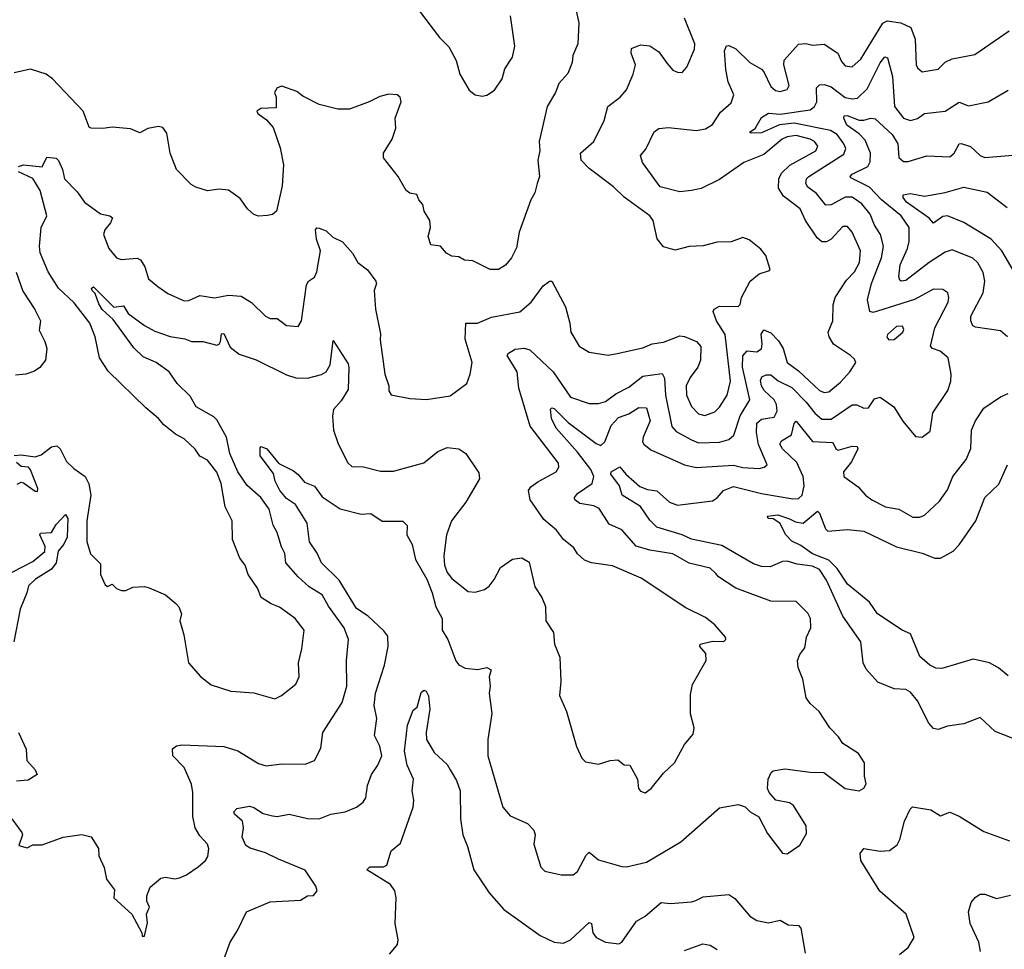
# Model space of a CAD drawing. Extents: x 1245432 to 1420865, y 606325 to 671314.
# Tile 236 of 256: x 1390428 to 1394659, y 612414 to 616409. Entities that reach past the tile are written whole.
import ezdxf

# ---------------------------------------------------------------- set-up
doc = ezdxf.new("R2010")
doc.units = 0

msp = doc.modelspace()

# ---------------------------------------------------------------- linework, layer by layer
at = {"layer": '0CON20XD'}
for points in [[(1392802.2, 616525), (1392830.5, 616395), (1392826.7, 616305), (1392804.2, 616255), (1392802, 616225), (1392782.7, 616177.3), (1392744.2, 616135), (1392730.8, 616095), (1392694.4, 616035), (1392660.5, 615885), (1392663.3, 615845), (1392654.6, 615805), (1392661.5, 615735), (1392651.1, 615705), (1392641.4, 615665), (1392624.3, 615635), (1392574.5, 615495), (1392562.1, 615427.9), (1392541.4, 615385), (1392515, 615354.2), (1392485, 615335.7), (1392450, 615335), (1392375, 615372), (1392340, 615375), (1392315, 615390), (1392285, 615392.5), (1392262.5, 615405), (1392235.9, 615435.9), (1392195, 615441.2), (1392183, 615477), (1392194, 615515), (1392190.8, 615545), (1392166.7, 615585), (1392160, 615615), (1392142.5, 615635), (1392135, 615656.7), (1392105, 615663.3), (1392088.8, 615675), (1392054.2, 615735), (1391991.9, 615815), (1391992, 615835), (1392029.2, 615895), (1392045, 615942.5), (1392041.9, 615985), (1392067.5, 616055), (1392063.3, 616075), (1392050, 616085), (1392015, 616088), (1391975, 616078.6), (1391930, 616055), (1391845, 616024.3), (1391795, 616024), (1391715, 616043.8), (1391645, 616080), (1391619.5, 616099.5), (1391555, 616122.5), (1391534, 616116), (1391523.3, 616095), (1391530, 616075), (1391530, 616030), (1391465, 616026.2), (1391447.5, 616015), (1391451.2, 616005), (1391488.5, 615978.5), (1391517.5, 615945), (1391547.6, 615857.6), (1391561.8, 615785), (1391556.2, 615695), (1391531.2, 615585), (1391515, 615571.2), (1391493.6, 615566.4), (1391455, 615563.8), (1391435, 615571.2), (1391406.7, 615595), (1391375, 615640), (1391325, 615676.2), (1391285, 615680), (1391235, 615672.5), (1391185, 615688.1), (1391165, 615700.6), (1391101.4, 615765), (1391075.4, 615835), (1391060.3, 615920.3), (1391043.3, 615945), (1391025, 615949.2), (1390978.8, 615941.2), (1390945, 615922.5), (1390905, 615938.8), (1390825, 615946), (1390785, 615940.6), (1390735, 615942.2), (1390727.2, 615947.2), (1390700.4, 616015), (1390568.6, 616155), (1390542, 616175), (1390475, 616195.4), (1390405, 616179.5)], [(1392146.2, 616445), (1392232.1, 616332.1), (1392272.1, 616292.1), (1392303.2, 616233.2), (1392319.2, 616175), (1392358.8, 616105), (1392385, 616086.2), (1392415, 616080)], [(1392415, 616080), (1392435, 616083.8), (1392468, 616105), (1392501.2, 616155), (1392513.2, 616196.8), (1392545, 616247.5), (1392555.8, 616295), (1392536.7, 616425)], [(1390394.2, 612975), (1390438, 612915), (1390440, 612905), (1390425, 612860), (1390460.7, 612849.3), (1390485, 612862.5), (1390525, 612863.3), (1390615, 612896), (1390695, 612906.7), (1390735, 612897.5), (1390766.4, 612846.4), (1390768.8, 612815), (1390791.4, 612765), (1390802, 612715), (1390835, 612670), (1390832.5, 612635), (1390910, 612565), (1390952.5, 612485), (1390955, 612470), (1390965, 612470), (1390977, 612527), (1390973.3, 612565), (1390986.2, 612595), (1390975, 612620), (1390973.9, 612643.9), (1390989.3, 612680.7), (1391035, 612720), (1391055, 612723.8), (1391095, 612716.2), (1391115, 612720.8), (1391145, 612734), (1391195, 612768.8), (1391226.7, 612795), (1391237.3, 612812.7), (1391241.4, 612845), (1391235.3, 612865.3), (1391201.7, 612901.7), (1391181.8, 612935), (1391171.8, 612985), (1391172.3, 613087.7), (1391166.1, 613123.9), (1391134.6, 613194.6), (1391085.7, 613245), (1391084.2, 613275), (1391102.2, 613287.8), (1391125, 613292.3), (1391305, 613285.9), (1391365, 613266.2), (1391455, 613211.8), (1391487.5, 613202.5), (1391555, 613211.1), (1391655, 613208.9), (1391695.5, 613224.5), (1391721.7, 613278.3), (1391731.1, 613345), (1391813.5, 613475), (1391834, 613544), (1391832.7, 613655), (1391840.5, 613745), (1391822.3, 613795), (1391755, 613888.5), (1391727.4, 613937.4), (1391671.7, 613971.7), (1391625, 614013.8), (1391572.3, 614075), (1391567.8, 614115), (1391552.8, 614142.8), (1391535.2, 614205), (1391517, 614237), (1391500, 614305), (1391464.7, 614355), (1391405, 614406.2), (1391365.3, 614465), (1391331.3, 614545), (1391316.4, 614615), (1391275, 614688.9), (1391261.9, 614701.9), (1391186.9, 614745), (1391161.3, 614791.3), (1391104.5, 614844.5), (1391070.6, 614895), (1391015, 614935.4), (1390959.4, 614959.4), (1390918.3, 614998.3), (1390830.5, 615120.5), (1390782.7, 615162.7), (1390768, 615188), (1390752.4, 615232.4), (1390740, 615245), (1390737.1, 615255), (1390745, 615260), (1390832.9, 615172.9), (1390875, 615178.2), (1390895, 615145.5), (1390965, 615094.2), (1391009.5, 615069.5), (1391075, 615046.9), (1391137.3, 615037.3), (1391166.2, 615026.2), (1391215.5, 615025.5), (1391275, 615010), (1391285, 615013.8), (1391291.1, 615025), (1391295, 615058.8), (1391305, 615060), (1391331.9, 615001.9), (1391371.3, 614971.3), (1391445, 614947.1), (1391575, 614882.1), (1391615, 614870), (1391665, 614868.2), (1391725.7, 614884.3), (1391745, 614895.8), (1391761.8, 614925), (1391775, 615030), (1391839.5, 614929.5), (1391843.1, 614913.1), (1391840.1, 614819.9), (1391809.4, 614770.6), (1391777.2, 614732.8), (1391772.9, 614705), (1391776.5, 614645), (1391795, 614590), (1391836.2, 614506.2), (1391855, 614488.1), (1391905, 614487.7), (1391978.3, 614468.3), (1392035, 614467.8), (1392165, 614503.9), (1392225, 614553.6), (1392265, 614570), (1392315, 614564.4), (1392345, 614544.3), (1392400.8, 614460.8), (1392403.8, 614435), (1392345.3, 614335), (1392284.1, 614255), (1392262.5, 614195), (1392250.9, 614105), (1392253.8, 614065), (1392265, 614033.3), (1392285, 614006.9), (1392355, 613952), (1392385, 613948.6), (1392425, 613960), (1392445, 613974.3), (1392467.5, 614002.5), (1392494.2, 614055), (1392545, 614090.8), (1392585, 614096.2), (1392616.7, 614076.7), (1392641.7, 613971.7), (1392672, 613925), (1392687, 613887), (1392689.4, 613825), (1392722, 613775), (1392725.8, 613725), (1392748.8, 613668.8), (1392753.1, 613565), (1392746.9, 613505), (1392778, 613435), (1392821.2, 613285), (1392843.8, 613235), (1392859.5, 613219.5), (1392915, 613208.8), (1392964.5, 613225.5), (1392997.9, 613227.9), (1393025, 613206.7), (1393050, 613205), (1393083.3, 613145), (1393086.7, 613105), (1393095, 613093.3), (1393115, 613086.7), (1393141.2, 613105), (1393195, 613170), (1393241.4, 613215), (1393285, 613293.8), (1393321.3, 613338.7), (1393326.7, 613365), (1393310.8, 613425), (1393310.7, 613509.3), (1393318.7, 613551.3), (1393377.5, 613655), (1393375.6, 613685), (1393350, 613715), (1393352.5, 613725), (1393405, 613738.1), (1393453.3, 613736.7), (1393462.5, 613745), (1393460, 613755), (1393415, 613808.6), (1393375, 613840), (1393290.6, 613880.6), (1393098.5, 614008.5), (1392975, 614061.1), (1392885, 614073.8), (1392855, 614085.4), (1392825, 614112.9), (1392809.1, 614139.1), (1392764, 614175), (1392734.2, 614215), (1392680.8, 614260.8), (1392621.3, 614345), (1392614, 614385), (1392625, 614400.8), (1392655, 614422.9), (1392732.9, 614465), (1392744.3, 614485), (1392742.6, 614502.6), (1392621.2, 614661.2), (1392572.9, 614825), (1392565.7, 614895), (1392523.1, 614965), (1392528.5, 614975), (1392557.4, 614992.6), (1392596.4, 614996.4), (1392620.4, 614990.4), (1392720.5, 614895), (1392795, 614787.1), (1392875, 614759.2), (1392915, 614759.2), (1392945, 614768.2), (1392989, 614801), (1393045, 614830), (1393105, 614876.6), (1393188.5, 614888.5), (1393198.7, 614868.7), (1393202.4, 614795), (1393230.3, 614660.2), (1393248.6, 614638.6), (1393315, 614603.4), (1393345, 614589.8), (1393435, 614593.4), (1393475, 614604.6), (1393497, 614623), (1393524.3, 614705.7), (1393565.9, 614775), (1393534, 614915), (1393535, 614964.2), (1393554.2, 614985.8), (1393595, 614981.5), (1393615, 614994.5), (1393618.8, 615015), (1393613.3, 615056.7), (1393625, 615075.6), (1393655, 615062.9), (1393688.4, 615028.4), (1393708.1, 614995), (1393725.3, 614935), (1393775, 614899.1), (1393865, 614814.7), (1393885, 614806.2), (1393905, 614809.6), (1393955, 614851.3), (1393995.5, 614895), (1394020, 614935), (1394015, 614950), (1393998, 614965), (1393924, 615014), (1393905.7, 615045), (1393902.5, 615065), (1393921.4, 615115), (1393923.1, 615183.1), (1393931.2, 615215), (1393980.8, 615289.2), (1394014.8, 615325.2), (1394036.9, 615365), (1394040.7, 615415), (1394005.3, 615495), (1393985, 615519.1), (1393965, 615520.5), (1393915, 615464.7), (1393895, 615453.5), (1393874, 615454), (1393855, 615471.2), (1393803.9, 615545), (1393781.8, 615595), (1393709.5, 615649.5), (1393688.4, 615685), (1393690, 615725), (1393700.9, 615749.1), (1393737.2, 615782.8), (1393848.5, 615845), (1393856.8, 615865), (1393843.6, 615885), (1393825, 615895.6), (1393765, 615910.8), (1393725, 615905.8), (1393704.2, 615895), (1393625, 615828.5), (1393539.2, 615795), (1393435, 615722.1), (1393356.5, 615683.5), (1393315, 615674.6), (1393265, 615669.4), (1393180.6, 615690.6), (1393103.8, 615795), (1393095.7, 615825), (1393118.3, 615851.7), (1393153.9, 615926.1), (1393175, 615940.8), (1393215.5, 615944.5), (1393335, 615932.6), (1393375, 615938.9), (1393405, 615958.8), (1393438.8, 616011.2), (1393485, 616050.8), (1393496.6, 616085), (1393471.6, 616141.6), (1393461.5, 616195), (1393456.5, 616275), (1393464.4, 616295.6), (1393475, 616296.9), (1393505, 616282.7), (1393565, 616224.4), (1393615, 616195.6), (1393625.5, 616185), (1393655, 616122.1), (1393675, 616104.1), (1393695, 616100.3), (1393725, 616108.1), (1393734.5, 616125), (1393710.9, 616215), (1393712.5, 616235), (1393775, 616303.6), (1393805.8, 616305.8), (1393835, 616299.1), (1393885, 616302.9), (1393943.6, 616265), (1393958.4, 616228.4), (1393975, 616210), (1394005, 616205.4), (1394041.8, 616238.2), (1394136.1, 616393.9), (1394155, 616404.2), (1394214.7, 616394.7), (1394257.1, 616375), (1394276, 616325), (1394279.4, 616215), (1394285, 616202), (1394305, 616184.3), (1394375, 616195.6), (1394404.2, 616225.8), (1394435, 616240.9), (1394531.7, 616258.3), (1394680.1, 616359.9)], [(1390422.7, 615777.3), (1390445, 615784.6), (1390525, 615776.7), (1390545, 615817.5), (1390585, 615813.3), (1390595, 615803.3), (1390612.2, 615765), (1390620.6, 615725), (1390675, 615668.6), (1390707.1, 615625), (1390775, 615574.6), (1390815.3, 615565.3), (1390826.4, 615556.4), (1390819.1, 615535), (1390794.2, 615505.8), (1390788.9, 615485), (1390811.9, 615425), (1390844.3, 615385), (1390865, 615378.6), (1390933, 615383), (1390947.2, 615377.2), (1390966.2, 615346.2), (1390981.9, 615295), (1391022.2, 615262.2), (1391065, 615232.5), (1391135, 615200.6), (1391155, 615202.2), (1391203, 615223), (1391265, 615212.9), (1391325.6, 615224.4), (1391379.8, 615219.8), (1391423.7, 615193.7), (1391485, 615134.2), (1391505, 615124.3), (1391535, 615124), (1391574.3, 615094.3), (1391625, 615090), (1391639.6, 615115), (1391660.7, 615269.3), (1391668.8, 615285), (1391695, 615302.5), (1391705.2, 615324.8), (1391720.6, 615415), (1391703.6, 615465), (1391698.9, 615505), (1391705, 615514.2), (1391715, 615512.9), (1391745, 615501.4), (1391773.3, 615473.3), (1391815, 615453.3), (1391857.5, 615405), (1391881.2, 615365), (1391923.2, 615333.2), (1391957.8, 615285), (1391961.1, 615275), (1391951.5, 615245), (1391957.3, 615165), (1391978.3, 615058.3), (1391977.6, 615032.4), (1391996.7, 614885), (1392014.2, 614835), (1392014.3, 614814.3), (1392025, 614796.7), (1392105, 614780), (1392176.8, 614776.8), (1392278, 614792), (1392350, 614845), (1392364.3, 614885.7), (1392371.9, 614935), (1392341.9, 615035), (1392345.8, 615104.2), (1392395, 615104.5), (1392455, 615130), (1392577.6, 615152.4), (1392625.6, 615194.4), (1392677.8, 615265), (1392705, 615284.3), (1392714.2, 615284.2), (1392773.3, 615175), (1392792.5, 615105), (1392796.7, 615065), (1392831.4, 615005), (1392875, 614979.2), (1392956.6, 614966.6), (1392995, 614973.5), (1393105, 614997.7), (1393145, 615015.4), (1393195, 615022.1), (1393265, 615050), (1393285, 615047.7), (1393336, 615026), (1393354.6, 615004.6), (1393354, 614945), (1393342.1, 614915), (1393309.2, 614870.8), (1393291.9, 614835), (1393293.1, 614795), (1393315, 614745.6), (1393345, 614714.6), (1393372.2, 614707.8), (1393415, 614722.9), (1393435, 614743.5), (1393467.6, 614795), (1393481.7, 614855), (1393459.3, 615055), (1393421.5, 615115), (1393407.5, 615155), (1393412, 615165), (1393435, 615177.5), (1393515, 615176.2), (1393523.8, 615185), (1393528.8, 615215), (1393566.7, 615285), (1393605, 615316.7), (1393649.3, 615330.7), (1393652.5, 615335), (1393634, 615395), (1393612.2, 615422.2), (1393562.6, 615462.6), (1393535, 615472.9), (1393485, 615454.3), (1393425, 615451.9), (1393365, 615436.7), (1393305, 615434.4), (1393245, 615418.1), (1393195, 615432.5), (1393166.7, 615466.7), (1393150, 615545), (1393135.5, 615565), (1393025.7, 615645.7), (1392979.7, 615689.7), (1392875, 615769.2), (1392840.5, 615805), (1392837.1, 615835), (1392895.2, 615884.8), (1392939.7, 615975), (1392955, 616036), (1393007.5, 616075), (1393035, 616106.7), (1393064.2, 616175), (1393074.1, 616214.1), (1393056, 616265), (1393056.2, 616285), (1393095, 616300.8), (1393135, 616295.7), (1393175, 616270), (1393210.5, 616220.5), (1393235, 616192.2), (1393255, 616182.5), (1393275, 616182), (1393294.3, 616205), (1393328, 616282), (1393328.8, 616305), (1393285.2, 616415)], [(1393845, 614717.6), (1393875, 614691.9), (1393915, 614692.4), (1394005, 614753.3), (1394025, 614752.9), (1394055, 614738.6), (1394075, 614740.8), (1394100.5, 614779.5), (1394125, 614786.5), (1394184.5, 614745), (1394223.1, 614683.1), (1394277.1, 614617.1), (1394305, 614614), (1394339.7, 614640.3), (1394351.2, 614718.8), (1394416.5, 614815), (1394428.2, 614855), (1394430.5, 614885), (1394417.1, 614955), (1394383.6, 614983.6), (1394350, 614995), (1394340.9, 615005), (1394359.6, 615085), (1394417.9, 615195), (1394420.9, 615215), (1394415.7, 615235), (1394395, 615248.6), (1394355, 615250.6), (1394273.4, 615206.6), (1394113.4, 615156.6), (1394095, 615150.7), (1394081.5, 615155), (1394071.2, 615205), (1394088.4, 615275), (1394130.5, 615385), (1394139.5, 615435), (1394126, 615485), (1394101.3, 615525), (1394082.4, 615572.4), (1394046.6, 615616.6), (1394005, 615646), (1393975, 615645.9), (1393915, 615612.9), (1393891.2, 615611.2), (1393851.1, 615661.1), (1393815, 615689.2), (1393805.3, 615705), (1393809.3, 615725), (1393818.5, 615735), (1393968.7, 615831.3), (1393978.2, 615855), (1393968.9, 615875), (1393940.5, 615915), (1393912.4, 615932.4), (1393755, 615963.6), (1393693.4, 615956.6), (1393615, 615922.7), (1393570.3, 615920.3), (1393564.3, 615925), (1393588.4, 615941.6), (1393615, 615987.8), (1393645, 616006.1), (1393695, 616003.1), (1393825, 616021.1), (1393843.2, 616035), (1393853.6, 616055), (1393852.1, 616115), (1393865, 616128.2), (1393885, 616129.4), (1393915, 616119.4), (1393975, 616074.1), (1394005, 616068.1), (1394028.5, 616071.5), (1394068.8, 616111.2), (1394125, 616223.1), (1394145, 616248.5), (1394156.2, 616245), (1394178, 616165), (1394186.3, 616035), (1394225, 615985.3), (1394255, 615975.4), (1394285, 615983.8), (1394315, 616005.8), (1394405, 616015.5), (1394465, 616053.8), (1394505, 616038.8), (1394588.8, 616055), (1394675, 616105.6)], [(1394672.2, 615045), (1394641.5, 615071.5), (1394535, 615087.3), (1394523.5, 615093.5), (1394514.1, 615114.1), (1394514.2, 615135), (1394567.7, 615235), (1394574.2, 615285), (1394568.1, 615321.9), (1394544.2, 615364.2), (1394523.7, 615383.7), (1394435, 615420), (1394405, 615409.2), (1394335, 615364.7), (1394235, 615287.3), (1394215, 615284.5), (1394209.8, 615289.8), (1394205.4, 615305), (1394211.6, 615355), (1394242.9, 615425), (1394250, 615455), (1394249.1, 615515), (1394215, 615565.9), (1394131.2, 615635), (1394079, 615689), (1393999.5, 615729.5), (1393996.9, 615735), (1394005.6, 615745), (1394072.9, 615777.1), (1394082.1, 615797.9), (1394083.2, 615835), (1394061.3, 615891.3), (1394035, 615918.1), (1393982.4, 615955), (1393968.5, 615985), (1393971.2, 615995), (1393983.7, 615996.4), (1394035, 615977.3), (1394055, 615976.4), (1394085, 615986), (1394103.1, 615983.1), (1394177.1, 615915), (1394201.5, 615875), (1394205, 615816), (1394225, 615798.9), (1394245, 615799.6), (1394325, 615823.6), (1394425, 615819.5), (1394443.5, 615835), (1394464.3, 615875), (1394473.8, 615876.2), (1394513.5, 615863.5), (1394555, 615825.6), (1394575, 615816.5), (1394695, 615826.9)], [(1390405, 614535.1), (1390435, 614538.6), (1390495, 614530.3), (1390520.7, 614539.3), (1390565, 614573.2), (1390587.8, 614577.8), (1390601.8, 614565), (1390630.1, 614510.1), (1390660.3, 614480.3), (1390710, 614445), (1390726, 614414), (1390733.4, 614365), (1390717.1, 614255), (1390716.8, 614166.8), (1390733, 614113), (1390775, 614070), (1390776.2, 614025), (1390795, 613980), (1390805, 613972.5), (1390825, 613982.5), (1390843.9, 613963.9), (1390866.1, 613956.1), (1390885, 613956.2), (1390915, 613970), (1390965, 613972.5), (1390985, 613967.5), (1391055, 613937.5), (1391099.3, 613899.3), (1391112.5, 613885), (1391123.3, 613855), (1391116.7, 613825), (1391133.8, 613765), (1391153.3, 613645), (1391205, 613586), (1391250.3, 613550.3), (1391335, 613522.5), (1391435, 613516), (1391525, 613490), (1391553.8, 613505), (1391615, 613553.1), (1391629.2, 613585), (1391625.5, 613645), (1391640.4, 613705), (1391650, 613785), (1391612.5, 613835), (1391575, 613862.2), (1391545, 613884.4), (1391508.5, 613898.5), (1391466, 613926), (1391450.6, 613965), (1391409.5, 614025), (1391396.4, 614065), (1391374.6, 614094.6), (1391342.7, 614175), (1391341.9, 614255), (1391310.8, 614315), (1391293.5, 614415), (1391275, 614464.2), (1391235.5, 614515.5), (1391202.4, 614532.4), (1391182.8, 614562.8), (1391135, 614606.7), (1391097.3, 614627.3), (1391047.1, 614667.1), (1391024.6, 614695), (1390970.4, 614740.4), (1390808.2, 614898.2), (1390771.1, 614955), (1390751.9, 615045), (1390730, 615105), (1390661.7, 615191.7), (1390595.4, 615255), (1390550.5, 615325), (1390516.3, 615406.3), (1390512.9, 615435), (1390520.9, 615515), (1390544.3, 615565), (1390516.2, 615675), (1390485.4, 615725.4), (1390422.7, 615755)], [(1394701, 615325), (1394647.5, 615415), (1394601.5, 615465), (1394485, 615537.5), (1394415, 615566.2), (1394395, 615562.7), (1394355, 615534.4), (1394335.2, 615555.2), (1394238.6, 615625), (1394224.7, 615645), (1394224.6, 615655.4), (1394255, 615661.4), (1394315, 615650), (1394405, 615666), (1394485, 615688.9), (1394585, 615667.4), (1394671.5, 615601.5)], [(1390413.8, 615323.8), (1390441.2, 615241.2), (1390493.4, 615163.4), (1390518, 615115), (1390512.2, 615075), (1390536.3, 615026.3), (1390544.6, 614995), (1390538.9, 614945), (1390515.5, 614914.5), (1390492.4, 614897.6), (1390455.4, 614884.6), (1390410.3, 614880.3)], [(1394162.2, 615032.2), (1394185, 615034.3), (1394222.9, 615065), (1394227.5, 615077.5), (1394220.9, 615090.9), (1394195, 615090.5), (1394156, 615055), (1394154.4, 615044.4), (1394162.2, 615032.2)], [(1391296.4, 612346.4), (1391332.5, 612445), (1391364.2, 612495), (1391402.9, 612575), (1391505, 612617.3), (1391634.5, 612625.5), (1391665, 612643.8), (1391690, 612645), (1391706, 612665), (1391701.2, 612685), (1391655, 612753.1), (1391540.6, 612800.6), (1391485, 612828.9), (1391418.6, 612848.6), (1391400.2, 612860.2), (1391384.6, 612895), (1391389.6, 612935), (1391385.5, 612965), (1391350.8, 612995), (1391348, 613005), (1391361.7, 613018.3), (1391415, 613028.2), (1391435, 613023.8), (1391475, 612996.9), (1391515, 612987.1), (1391535, 612984.2), (1391585.6, 612994.4), (1391665, 612976.2), (1391715, 612974.7), (1391765, 612994.5), (1391826, 613004), (1391875, 613024.3), (1391903.9, 613046.1), (1391915.6, 613065), (1391922.6, 613117.4), (1391940, 613165), (1391967.5, 613205), (1391983.8, 613245), (1391975, 613286.2), (1391952.2, 613332.2), (1391962.2, 613405), (1391951.9, 613461.9), (1391956.9, 613515), (1391995.3, 613635), (1392011.1, 613715), (1392009.3, 613759.3), (1391992.8, 613782.7), (1391924.8, 613844.8), (1391875, 613878.6), (1391800.6, 614000.6), (1391724.7, 614074.7), (1391706.1, 614116.1), (1391673.5, 614165), (1391663.6, 614245), (1391613.4, 614325), (1391575, 614351.4), (1391545.3, 614385), (1391525.5, 614425), (1391518.6, 614458.6), (1391461.6, 614535), (1391461.8, 614568.2), (1391466.2, 614573.8), (1391490, 614565), (1391541.2, 614501.2), (1391605, 614469.2), (1391625, 614454.3), (1391651.3, 614421.3), (1391695, 614403.3), (1391728.1, 614358.1), (1391805, 614307.1), (1391895, 614284), (1391936.8, 614286.8), (1391985, 614253.8), (1392075, 614253.3), (1392093.3, 614235), (1392092, 614195), (1392113.9, 614153.9), (1392129.4, 614089.4), (1392176.9, 614005), (1392201.1, 613945), (1392216.6, 613885), (1392243.3, 613835), (1392242.8, 613785), (1392267.3, 613745), (1392302.7, 613652.7), (1392315, 613635.8), (1392341.7, 613621.7), (1392395, 613615.5), (1392435, 613624.3), (1392453.8, 613615), (1392445.8, 613585), (1392450, 613545), (1392445.6, 613515), (1392457.4, 613427.4), (1392439.6, 613315), (1392440, 613245), (1392504.4, 613025), (1392535, 612987.1), (1392610, 612955), (1392637.5, 612925), (1392643.1, 612905), (1392637.1, 612865), (1392666.9, 612766.9), (1392685, 612748.8), (1392755, 612733.1), (1392806.2, 612733.8), (1392825, 612747.5), (1392861.4, 612818.6), (1392875, 612830.8), (1392915, 612798), (1393015, 612770), (1393035, 612768.6), (1393121.3, 612788.7), (1393269.4, 612875), (1393435, 613021.2), (1393515, 613036.2), (1393545, 613026), (1393566.7, 613005), (1393603.6, 612983.6), (1393641.3, 612911.3), (1393705, 612826.7), (1393725, 612823.8), (1393779.4, 612860.6), (1393808.2, 612911.8), (1393807.1, 612945), (1393752.4, 613032.4), (1393735, 613043.3), (1393676.7, 613055), (1393647.9, 613087.9), (1393641.4, 613105), (1393644, 613145), (1393657.1, 613172.9), (1393665, 613180), (1393715, 613189.1), (1393824.4, 613174.4), (1393883.8, 613173.8), (1393975, 613104.5), (1394035, 613094), (1394055, 613106.2), (1394065.7, 613125), (1394058.1, 613158.1), (1394057.3, 613215), (1394031.5, 613255), (1393965, 613297.8), (1393946.7, 613326.7), (1393908.8, 613365), (1393863.1, 613435), (1393825, 613469.4), (1393807.8, 613495), (1393793.1, 613575), (1393772.5, 613625), (1393770.5, 613655), (1393779.8, 613680.2), (1393801.1, 613708.9), (1393809.4, 613755), (1393827.1, 613795), (1393825.8, 613835), (1393815, 613858), (1393765, 613908), (1393655, 613910), (1393505, 613966.2), (1393430.6, 614015), (1393419.2, 614029.2), (1393395, 614052.1), (1393305, 614073.1), (1393235, 614112.5), (1393135, 614128.5), (1393076.6, 614146.6), (1393015, 614216.9), (1392961.3, 614241.3), (1392917.5, 614307.5), (1392895, 614319), (1392835, 614330), (1392813.6, 614345), (1392812.1, 614355), (1392825, 614372.9), (1392887.5, 614415), (1392895.3, 614445), (1392882, 614475), (1392825, 614549.5), (1392732.7, 614652.7), (1392713.8, 614695), (1392709.5, 614735), (1392715, 614740), (1392725, 614737.5), (1392785, 614677.9), (1392905, 614586.7), (1392925, 614579.2), (1392942, 614595), (1392970, 614665), (1393000.6, 614699.4), (1393045, 614715.3), (1393087.8, 614742.2), (1393120.6, 614740.6), (1393137.7, 614685), (1393106.4, 614615), (1393104.7, 614595), (1393110, 614585), (1393140.1, 614560.1), (1393285, 614495.3), (1393335, 614484.1), (1393495, 614494.1), (1393535, 614484.2), (1393605, 614480.4), (1393626.7, 614485), (1393640, 614495), (1393602.7, 614582.7), (1393594.1, 614635), (1393595.7, 614674.3), (1393615, 614691.7), (1393669.3, 614700.7), (1393683.3, 614726.7), (1393680.2, 614755), (1393670.2, 614775), (1393626.8, 614815), (1393615.2, 614835), (1393611.4, 614858.6), (1393616.4, 614873.6), (1393635, 614882), (1393655, 614882.3), (1393687, 614857), (1393745, 614828.5), (1393807.8, 614765), (1393845, 614717.6)], [(1393580.5, 614070.5), (1393445, 614149.2), (1393315, 614175.8), (1393275, 614195.5), (1393165, 614228.4), (1393135, 614258), (1393095.9, 614315.9), (1393016.2, 614365), (1393005.8, 614405.8), (1392968, 614455), (1392968.8, 614465), (1393006.5, 614486.5), (1393032.1, 614455), (1393092.8, 614402.8), (1393125, 614389.3), (1393165, 614383.5), (1393220.5, 614335), (1393255, 614322.6), (1393405, 614340.8), (1393425, 614353.3), (1393451.9, 614385), (1393495, 614402.2), (1393615, 614372.7), (1393750, 614350), (1393775, 614350.7), (1393790.8, 614365), (1393798.4, 614405), (1393794.6, 614445), (1393767.6, 614505), (1393705.8, 614565), (1393694.1, 614585), (1393701, 614599), (1393743.9, 614625), (1393755, 614673.3), (1393765, 614683.8), (1393835, 614596.4), (1393922.2, 614592.2), (1393935, 614564), (1393945, 614558.6), (1394005.4, 614575.4), (1394026.2, 614575), (1394029.4, 614565), (1394001.9, 614508.1), (1393967.5, 614465), (1393968.8, 614445), (1394031.3, 614401.3), (1394062.5, 614365), (1394090, 614345), (1394148.8, 614315), (1394205, 614304.5), (1394265, 614270.5), (1394295, 614270.9), (1394315, 614280), (1394380.2, 614339.8), (1394415, 614387.5), (1394437.7, 614445), (1394495, 614518.6), (1394514.7, 614565.3), (1394518.1, 614645), (1394534.7, 614685.3), (1394570.2, 614739.8), (1394641.5, 614788.5), (1394675, 614801.9)], [(1390417.3, 614412.7), (1390435, 614421.2), (1390445, 614418), (1390495, 614382.5), (1390505, 614381.2), (1390506.5, 614393.5), (1390475, 614474.6), (1390465.6, 614485.6), (1390435, 614488.4), (1390414.3, 614505)], [(1394675, 613588.6), (1394633.8, 613623.8), (1394595.4, 613645.4), (1394525, 613661.1), (1394390.2, 613619.8), (1394365, 613621.2), (1394338.6, 613635), (1394295, 613671.9), (1394255, 613769.6), (1394219.4, 613785), (1394114.3, 613855), (1394079.2, 613905), (1393985, 613983.1), (1393940.1, 614050.1), (1393905.3, 614085.3), (1393835, 614112.5), (1393785, 614149.6), (1393745, 614168.2), (1393720.5, 614195), (1393694.5, 614245), (1393665, 614263.3), (1393643.8, 614265), (1393641.2, 614275), (1393685, 614280.5), (1393735, 614262.9), (1393760.9, 614250.9), (1393795, 614245.2), (1393855.8, 614295.8), (1393865, 614287.5), (1393890.3, 614220.3), (1393900.8, 614210.8), (1393985, 614218.2), (1394055, 614211.1), (1394195, 614143.3), (1394305, 614115.4), (1394360, 614095), (1394385, 614094.6), (1394439.4, 614125), (1394465, 614152.2), (1394535.7, 614254.3), (1394574.7, 614355.3), (1394635, 614412.9), (1394672.7, 614495)], [(1390396.4, 614035), (1390485, 614080.3), (1390536.5, 614123.5), (1390537.3, 614145), (1390515.6, 614194.4), (1390518.2, 614201.8), (1390565, 614205.3), (1390585, 614238.6), (1390625, 614282.5), (1390634.6, 614264.6), (1390631.7, 614185), (1390618.7, 614155), (1390593.4, 614125), (1390584.6, 614075), (1390565, 614047.9), (1390495.9, 614005), (1390465.8, 613975), (1390459.4, 613945), (1390429.8, 613875), (1390403.1, 613735)], [(1394725, 613307.8), (1394619.4, 613349.4), (1394555, 613410), (1394485, 613383.3), (1394415, 613372.5), (1394375, 613358.8), (1394355, 613362), (1394334.2, 613385), (1394285, 613480.8), (1394255, 613519.2), (1394235, 613530.8), (1394185, 613532.5), (1394115, 613562), (1394065, 613617.5), (1394052, 613645), (1394042.1, 613735), (1393965.2, 613845), (1393895, 614000), (1393865, 614046.2), (1393835, 614060.6), (1393768.5, 614068.5), (1393725, 614081.2), (1393705, 614079.7), (1393652.7, 614057.3), (1393615, 614058.1), (1393580.5, 614070.5)], [(1392016.7, 612393.3), (1392040.6, 612419.4), (1392051.1, 612435), (1392054.6, 612455), (1392041.2, 612525), (1392045.5, 612635), (1392040, 612665), (1392021.8, 612691.8), (1391920, 612755), (1391932.4, 612767.6), (1391992, 612768), (1392006.2, 612775), (1392025, 612836.2), (1392065, 612870), (1392118.5, 613025), (1392121.1, 613055), (1392114.6, 613094.6), (1392119.7, 613145), (1392093.6, 613205), (1392082, 613265), (1392095, 613377.5), (1392119.3, 613440.7), (1392135.9, 613454.1), (1392152.9, 613517.1), (1392165, 613528), (1392175, 613522.5), (1392185, 613503.3), (1392191, 613445), (1392174.6, 613345), (1392176.2, 613315), (1392209.7, 613259.7), (1392265, 613208), (1392278.1, 613185), (1392305, 613138.8), (1392320.5, 613095), (1392322.9, 612975), (1392332.5, 612905), (1392352.9, 612855), (1392380, 612755), (1392445.9, 612655.9), (1392508.1, 612585), (1392665, 612472.9), (1392724.7, 612444.7), (1392765, 612439.6), (1392794.3, 612455), (1392875, 612529.2), (1392885.3, 612525.3), (1392890.8, 612485), (1392904.7, 612464.8), (1392945, 612444.6), (1393003, 612437), (1393015.8, 612445), (1393078.1, 612535), (1393115, 612556.2), (1393185, 612614.8), (1393225, 612610), (1393315, 612617.1), (1393333.9, 612623.9), (1393365, 612639.2), (1393475, 612649.2), (1393501.4, 612631.4), (1393565, 612555.5), (1393595, 612537.8), (1393645, 612526.9), (1393695, 612539.2), (1393729.5, 612519.5), (1393775, 612516.2), (1393784.2, 612504.2), (1393803.2, 612396.8)], [(1390423.8, 613345), (1390456.5, 613273.5), (1390459.6, 613225), (1390494.4, 613185), (1390503.8, 613165), (1390465, 613141.1), (1390415, 613135.8)], [(1394208.2, 612391.8), (1394245, 612421.9), (1394270.8, 612465), (1394236.5, 612565), (1394123.2, 612663.2), (1394042.5, 612795), (1394039.6, 612825), (1394055, 612847.5), (1394125, 612835.3), (1394165, 612837.9), (1394197.8, 612862.2), (1394209.7, 612885), (1394230.4, 612965), (1394253.9, 613016.1), (1394264.5, 613025.5), (1394343.2, 613013.2), (1394385, 612987.5), (1394425, 613003.3), (1394465, 612986.2), (1394570.2, 612920.2), (1394680.4, 612880.4)], [(1394555.6, 612405), (1394549.4, 612445), (1394512.5, 612525), (1394504.2, 612575), (1394515.6, 612615), (1394535, 612638.2), (1394555, 612650.5), (1394575, 612650.6), (1394625, 612632), (1394685, 612646)], [(1393285, 612408.6), (1393363.3, 612436.7), (1393395, 612431.4), (1393425, 612413.5)]]:
    msp.add_lwpolyline(points, dxfattribs=at)

doc.saveas('drawing.dxf')
